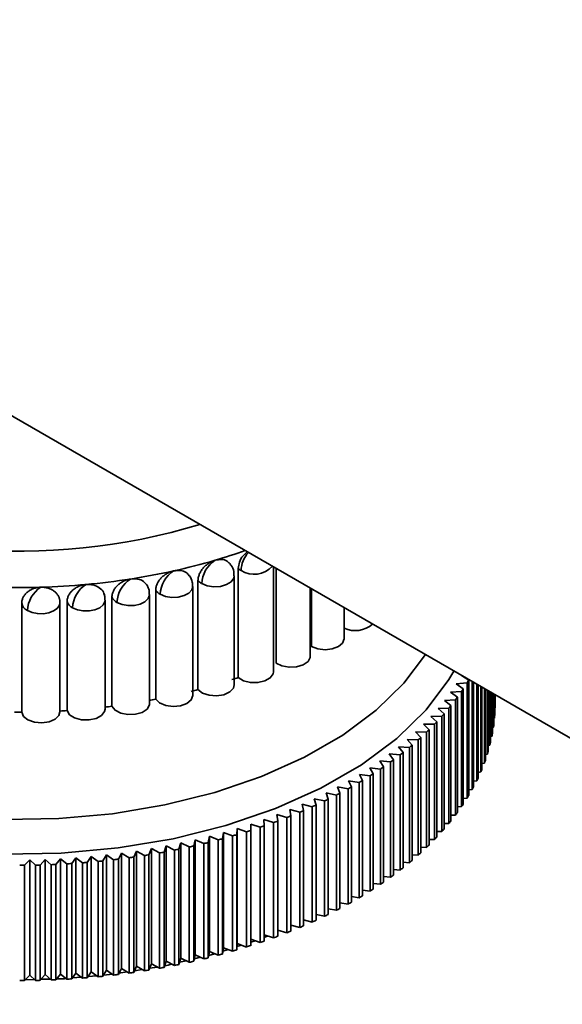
# Model space of a CAD drawing. Header units: millimetres. Extents: x 0 to 864, y 0 to 559.
# Tile 3 of 83: x 97.74 to 101.3, y 41.99 to 48.44. Entities that reach past the tile are written whole.
import ezdxf

# ---------------------------------------------------------------- set-up
doc = ezdxf.new("R2010")
doc.units = ezdxf.units.MM

msp = doc.modelspace()

# ---------------------------------------------------------------- linework, layer by layer
at = {"color": 7, "linetype": 'Continuous', "lineweight": 35}
for p, q in [((76.7972, 57.908), (115.547, 35.5382)), ((99.177, 44.8445), (99.177, 44.1301)), ((99.4083, 44.1681), (99.4083, 44.8549)), ((99.4252, 44.8451), (99.4252, 44.2249)), ((99.1505, 44.0821), (99.1505, 44.7966)), ((98.8786, 44.0122), (98.8786, 44.7267)), ((98.9129, 44.7653), (98.9129, 44.0508)), ((99.6491, 44.2691), (99.6491, 44.7159)), ((99.655, 44.7125), (99.655, 44.3341)), ((99.6569, 44.7114), (99.6569, 44.333)), ((98.3491, 44.6565), (98.3491, 43.942)), ((98.5955, 43.9591), (98.5955, 44.6736)), ((98.6359, 44.7023), (98.6359, 43.9879)), ((97.7583, 44.6177), (97.7583, 43.9033)), ((98.008, 44.6253), (98.0083, 44.6199)), ((98.0083, 43.9055), (98.0083, 44.6199)), ((98.0555, 44.6282), (98.0555, 43.9137)), ((98.3044, 43.9234), (98.3044, 44.6379)), ((99.8703, 44.384), (99.8703, 44.5882)), ((100.6403, 44.1437), (100.6392, 44.1436)), ((100.6392, 44.1436), (100.6869, 44.1125)), ((100.6764, 44.0954), (100.6055, 44.0884)), ((100.6055, 44.0884), (100.6514, 44.0565)), ((100.6764, 43.3401), (100.6764, 44.0954)), ((100.6869, 43.3572), (100.6869, 44.1125)), ((100.7097, 43.3966), (100.7097, 44.1036)), ((100.7191, 43.4139), (100.7191, 44.0982)), ((100.7396, 43.4537), (100.7396, 44.0863)), ((100.7481, 43.4711), (100.7481, 44.0814)), ((100.7663, 43.5113), (100.7663, 44.0709)), ((100.7738, 43.5289), (100.7738, 44.0666)), ((100.64, 44.0396), (100.5687, 44.034)), ((100.5687, 44.034), (100.6127, 44.0011)), ((100.6127, 43.2458), (100.6127, 44.0011)), ((100.64, 43.2843), (100.64, 44.0396)), ((100.6514, 43.3012), (100.6514, 44.0565)), ((100.7897, 43.5694), (100.7897, 44.0574)), ((100.7962, 43.5871), (100.7962, 44.0537)), ((100.8098, 43.6279), (100.8098, 44.0458)), ((100.8152, 43.6458), (100.8152, 44.0427)), ((100.8264, 43.6868), (100.8264, 44.0362)), ((100.8308, 43.7047), (100.8308, 44.0337)), ((100.8397, 43.7459), (100.8397, 44.0285)), ((100.8431, 43.764), (100.8431, 44.0266)), ((100.8496, 43.8053), (100.8496, 44.0228)), ((100.852, 43.8234), (100.852, 44.0215)), ((100.8561, 43.8649), (100.8561, 44.0191)), ((100.8574, 43.883), (100.8574, 44.0183)), ((100.8592, 43.9245), (100.8592, 44.0173)), ((100.8595, 43.9426), (100.8595, 44.0171)), ((100.6003, 43.9845), (100.5288, 43.9802)), ((100.5288, 43.9802), (100.5709, 43.9466)), ((100.5709, 43.1913), (100.5709, 43.9466)), ((100.6003, 43.2292), (100.6003, 43.9845)), ((100.5117, 43.8767), (100.4398, 43.8752)), ((100.4398, 43.8752), (100.478, 43.84)), ((100.5576, 43.9302), (100.4858, 43.9273)), ((100.4858, 43.9273), (100.526, 43.8929)), ((100.5117, 43.1214), (100.5117, 43.8767)), ((100.526, 43.1376), (100.526, 43.8929)), ((100.5576, 43.1749), (100.5576, 43.9302)), ((100.8592, 43.9245), (100.8574, 43.9239)), ((100.4628, 43.8241), (100.3909, 43.824)), ((100.3909, 43.824), (100.427, 43.7881)), ((100.4628, 43.0688), (100.4628, 43.8241)), ((100.478, 43.0847), (100.478, 43.84)), ((100.8496, 43.8053), (100.8431, 43.8036)), ((100.8561, 43.8649), (100.852, 43.8637)), ((100.411, 43.7725), (100.3391, 43.7738)), ((100.3391, 43.7738), (100.3731, 43.7372)), ((100.411, 43.0172), (100.411, 43.7725)), ((100.427, 43.0328), (100.427, 43.7881)), ((100.8397, 43.7459), (100.8308, 43.7438)), ((100.2985, 43.6725), (100.2269, 43.6765)), ((100.2269, 43.6765), (100.2567, 43.6387)), ((100.3562, 43.722), (100.2844, 43.7246)), ((100.2844, 43.7246), (100.3163, 43.6874)), ((100.3163, 42.9321), (100.3163, 43.6874)), ((100.3562, 42.9667), (100.3562, 43.722)), ((100.3731, 42.9819), (100.3731, 43.7372)), ((100.8264, 43.6868), (100.8152, 43.6843)), ((100.238, 43.6241), (100.1667, 43.6295)), ((100.1667, 43.6295), (100.1943, 43.5911)), ((100.238, 42.8688), (100.238, 43.6241)), ((100.2567, 42.8834), (100.2567, 43.6387)), ((100.2985, 42.9172), (100.2985, 43.6725)), ((100.8098, 43.6279), (100.7962, 43.6252)), ((100.1748, 43.5769), (100.1038, 43.5836)), ((100.1038, 43.5836), (100.1292, 43.5448)), ((100.1292, 42.7895), (100.1292, 43.5448)), ((100.1748, 42.8216), (100.1748, 43.5769)), ((100.1943, 42.8358), (100.1943, 43.5911)), ((100.7897, 43.5694), (100.7738, 43.5665)), ((100.0405, 43.4862), (99.9704, 43.4957)), ((99.9704, 43.4957), (99.9913, 43.4559)), ((100.1089, 43.5309), (100.0384, 43.539)), ((100.0384, 43.539), (100.0616, 43.4997)), ((100.0405, 42.7309), (100.0405, 43.4862)), ((100.0616, 42.7444), (100.0616, 43.4997)), ((100.1089, 42.7756), (100.1089, 43.5309)), ((100.7663, 43.5113), (100.7481, 43.5084)), ((99.9695, 43.4429), (99.9, 43.4536)), ((99.9, 43.4536), (99.9186, 43.4135)), ((99.9695, 42.6876), (99.9695, 43.4429)), ((99.9913, 42.7006), (99.9913, 43.4559)), ((100.7396, 43.4537), (100.7191, 43.4508)), ((99.8202, 43.3604), (99.7521, 43.3738)), ((99.7521, 43.3738), (99.7661, 43.333)), ((99.8202, 42.6051), (99.8202, 43.3604)), ((99.896, 43.4009), (99.8272, 43.413)), ((99.8272, 43.413), (99.8435, 43.3726)), ((99.8435, 42.6173), (99.8435, 43.3726)), ((99.896, 42.6456), (99.896, 43.4009)), ((99.9186, 42.6582), (99.9186, 43.4135)), ((100.7097, 43.3966), (100.6869, 43.3939)), ((99.6619, 43.2837), (99.5955, 43.2997)), ((99.5955, 43.2997), (99.6048, 43.2585)), ((99.7422, 43.3213), (99.6749, 43.336)), ((99.6749, 43.336), (99.6865, 43.295)), ((99.6865, 42.5397), (99.6865, 43.295)), ((99.7422, 42.566), (99.7422, 43.3213)), ((99.7661, 42.5777), (99.7661, 43.333)), ((100.6764, 43.3401), (100.6514, 43.3376)), ((99.4951, 43.2133), (99.4307, 43.2318)), ((99.4307, 43.2318), (99.4352, 43.1903)), ((99.5795, 43.2477), (99.514, 43.2649)), ((99.514, 43.2649), (99.521, 43.2236)), ((99.521, 42.4683), (99.521, 43.2236)), ((99.5795, 42.4924), (99.5795, 43.2477)), ((99.6048, 42.5032), (99.6048, 43.2585)), ((99.6619, 42.5284), (99.6619, 43.2837)), ((100.6003, 43.2292), (100.5709, 43.2274)), ((100.64, 43.2843), (100.6127, 43.2821)), ((99.2584, 43.1703), (99.2582, 43.1287)), ((99.3206, 43.1494), (99.2584, 43.1703)), ((99.2584, 42.415), (99.2584, 43.1703)), ((99.4088, 43.1805), (99.3454, 43.2002)), ((99.3454, 43.2002), (99.3476, 43.1587)), ((99.3476, 42.4034), (99.3476, 43.1587)), ((99.4088, 42.4252), (99.4088, 43.1805)), ((99.4352, 42.435), (99.4352, 43.1903)), ((99.4951, 42.458), (99.4951, 43.2133)), ((100.5576, 43.1749), (100.526, 43.1736)), ((99.0795, 43.1155), (99.0746, 43.074)), ((99.1392, 43.0923), (99.0795, 43.1155)), ((99.0795, 42.3602), (99.0795, 43.1155)), ((99.1698, 43.142), (99.1672, 43.1005)), ((99.1672, 42.3452), (99.1672, 43.1005)), ((99.2307, 43.12), (99.1698, 43.142)), ((99.1698, 42.3867), (99.1698, 43.142)), ((99.2307, 42.3647), (99.2307, 43.12)), ((99.2582, 42.3734), (99.2582, 43.1287)), ((99.3206, 42.3941), (99.3206, 43.1494)), ((100.5117, 43.1214), (100.478, 43.1207)), ((98.8004, 43.0464), (98.7884, 43.0054)), ((98.8558, 43.0199), (98.8004, 43.0464)), ((98.8004, 42.2911), (98.8004, 43.0464)), ((98.8947, 43.0676), (98.8851, 43.0265)), ((98.9516, 43.0422), (98.8947, 43.0676)), ((98.8947, 42.3123), (98.8947, 43.0676)), ((98.9516, 42.2869), (98.9516, 43.0422)), ((98.9878, 43.0907), (98.9805, 43.0494)), ((98.9805, 42.2941), (98.9805, 43.0494)), ((99.0461, 43.0663), (98.9878, 43.0907)), ((98.9878, 42.3354), (98.9878, 43.0907)), ((99.0461, 42.311), (99.0461, 43.0663)), ((99.0746, 42.3187), (99.0746, 43.074)), ((99.1392, 42.337), (99.1392, 43.0923)), ((100.4628, 43.0688), (100.427, 43.0688)), ((98.3133, 42.9677), (98.2898, 42.9285)), ((98.3604, 42.9363), (98.3133, 42.9677)), ((98.3133, 42.2124), (98.3133, 42.9677)), ((98.4124, 42.9797), (98.3911, 42.94)), ((98.4613, 42.9492), (98.4124, 42.9797)), ((98.4124, 42.2244), (98.4124, 42.9797)), ((98.5108, 42.9936), (98.4918, 42.9535)), ((98.5614, 42.9641), (98.5108, 42.9936)), ((98.5108, 42.2383), (98.5108, 42.9936)), ((98.5614, 42.2088), (98.5614, 42.9641)), ((98.6083, 43.0093), (98.5916, 42.9689)), ((98.5916, 42.2136), (98.5916, 42.9689)), ((98.6606, 42.9808), (98.6083, 43.0093)), ((98.6083, 42.254), (98.6083, 43.0093)), ((98.6606, 42.2255), (98.6606, 42.9808)), ((98.7049, 43.0269), (98.6905, 42.9862)), ((98.6905, 42.2309), (98.6905, 42.9862)), ((98.7587, 42.9994), (98.7049, 43.0269)), ((98.7049, 42.2716), (98.7049, 43.0269)), ((98.7587, 42.2441), (98.7587, 42.9994)), ((98.7884, 42.2501), (98.7884, 43.0054)), ((98.8558, 42.2646), (98.8558, 43.0199)), ((98.8851, 42.2712), (98.8851, 43.0265)), ((100.3562, 42.9667), (100.3163, 42.9681)), ((100.411, 43.0172), (100.3731, 43.0179)), ((97.8104, 42.9364), (97.776, 42.8999)), ((97.776, 42.1446), (97.776, 42.8999)), ((97.8479, 42.9009), (97.8104, 42.9364)), ((97.8104, 42.1811), (97.8104, 42.9364)), ((97.8479, 42.1456), (97.8479, 42.9009)), ((97.9116, 42.9388), (97.8793, 42.9017)), ((97.8793, 42.1464), (97.8793, 42.9017)), ((97.9511, 42.9041), (97.9116, 42.9388)), ((97.9116, 42.1835), (97.9116, 42.9388)), ((97.9511, 42.1488), (97.9511, 42.9041)), ((98.0126, 42.9431), (97.9825, 42.9054)), ((97.9825, 42.1501), (97.9825, 42.9054)), ((98.0541, 42.9092), (98.0126, 42.9431)), ((98.0126, 42.1878), (98.0126, 42.9431)), ((98.0541, 42.1539), (98.0541, 42.9092)), ((98.1133, 42.9494), (98.0853, 42.9112)), ((98.0853, 42.1559), (98.0853, 42.9112)), ((98.1567, 42.9163), (98.1133, 42.9494)), ((98.1133, 42.1941), (98.1133, 42.9494)), ((98.1567, 42.161), (98.1567, 42.9163)), ((98.2136, 42.9576), (98.1878, 42.9188)), ((98.1878, 42.1635), (98.1878, 42.9188)), ((98.2588, 42.9253), (98.2136, 42.9576)), ((98.2136, 42.2023), (98.2136, 42.9576)), ((98.2588, 42.17), (98.2588, 42.9253)), ((98.2898, 42.1732), (98.2898, 42.9285)), ((98.3604, 42.181), (98.3604, 42.9363)), ((98.3911, 42.1847), (98.3911, 42.94)), ((98.4613, 42.1939), (98.4613, 42.9492)), ((98.4918, 42.1982), (98.4918, 42.9535)), ((100.2985, 42.9172), (100.2567, 42.9195)), ((100.238, 42.8688), (100.1943, 42.8721)), ((100.1089, 42.7756), (100.0616, 42.7811)), ((100.1748, 42.8216), (100.1292, 42.8259)), ((100.0405, 42.7309), (99.9913, 42.7376)), ((99.896, 42.6456), (99.8435, 42.6548)), ((99.9695, 42.6876), (99.9186, 42.6955)), ((99.7422, 42.566), (99.6865, 42.5781)), ((99.8202, 42.6051), (99.7661, 42.6157)), ((99.6619, 42.5284), (99.6048, 42.5422)), ((99.4951, 42.458), (99.4352, 42.4752)), ((99.5795, 42.4924), (99.521, 42.5078)), ((99.1698, 42.3867), (99.1672, 42.3452)), ((99.2307, 42.3647), (99.1698, 42.3867)), ((99.2584, 42.415), (99.2582, 42.3734)), ((99.2583, 42.3962), (99.2869, 42.4054)), ((99.3206, 42.3941), (99.2584, 42.415)), ((99.4088, 42.4252), (99.3476, 42.4442)), ((99.3476, 42.4279), (99.37, 42.4373)), ((98.9878, 42.3354), (98.9805, 42.2941)), ((99.0461, 42.311), (98.9878, 42.3354)), ((99.0795, 42.3602), (99.0746, 42.3187)), ((99.0768, 42.3377), (99.1099, 42.3484)), ((99.1392, 42.337), (99.0795, 42.3602)), ((99.1686, 42.3673), (99.1976, 42.3766)), ((98.7049, 42.2716), (98.6905, 42.2309)), ((98.7587, 42.2441), (98.7049, 42.2716)), ((98.8004, 42.2911), (98.7884, 42.2501)), ((98.7926, 42.2646), (98.8347, 42.2747)), ((98.8558, 42.2646), (98.8004, 42.2911)), ((98.8947, 42.3123), (98.8851, 42.2712)), ((98.8889, 42.2876), (98.9288, 42.2971)), ((98.9516, 42.2869), (98.8947, 42.3123)), ((98.1133, 42.1941), (98.0853, 42.1559)), ((98.1567, 42.161), (98.1133, 42.1941)), ((98.2136, 42.2023), (98.1878, 42.1635)), ((98.2588, 42.17), (98.2136, 42.2023)), ((98.3133, 42.2124), (98.2898, 42.1732)), ((98.3604, 42.181), (98.3133, 42.2124)), ((98.4124, 42.2244), (98.3911, 42.1847)), ((98.3953, 42.1925), (98.4494, 42.2013)), ((98.4613, 42.1939), (98.4124, 42.2244)), ((98.5108, 42.2383), (98.4918, 42.1982)), ((98.4969, 42.2091), (98.5469, 42.2172)), ((98.5614, 42.2088), (98.5108, 42.2383)), ((98.6083, 42.254), (98.5916, 42.2136)), ((98.5964, 42.2252), (98.6462, 42.2333)), ((98.6606, 42.2255), (98.6083, 42.254)), ((97.8104, 42.1811), (97.776, 42.1446)), ((97.7817, 42.1506), (97.8413, 42.1519)), ((97.8479, 42.1456), (97.8104, 42.1811)), ((97.9116, 42.1835), (97.8793, 42.1464)), ((97.885, 42.153), (97.9448, 42.1543)), ((97.9511, 42.1488), (97.9116, 42.1835)), ((98.0126, 42.1878), (97.9825, 42.1501)), ((98.0541, 42.1539), (98.0126, 42.1878)), ((98.09, 42.1623), (98.148, 42.1676)), ((98.1932, 42.1717), (98.2493, 42.1768)), ((98.2945, 42.181), (98.3525, 42.1863))]:
    msp.add_line(p, q, dxfattribs=at)
at = {"color": 7, "linetype": 'Continuous', "lineweight": 35, "flags": 128}
for points in [[(99.1505, 44.7965), (99.1475, 44.7809), (99.1304, 44.7573), (99.1001, 44.7387), (99.0604, 44.7273), (99.0164, 44.7246), (98.9735, 44.731), (98.9371, 44.7456)], [(98.8786, 44.727), (98.8731, 44.7055), (98.8538, 44.6836), (98.8228, 44.6666), (98.7838, 44.6567), (98.7412, 44.6549), (98.7001, 44.6615), (98.6652, 44.6757)], [(98.5955, 44.6737), (98.5954, 44.6703), (98.5868, 44.6471), (98.5656, 44.6268), (98.5342, 44.6115), (98.4959, 44.6029), (98.4549, 44.602), (98.4155, 44.6088), (98.3821, 44.6226)], [(98.0083, 44.6199), (98.0051, 44.6035), (97.991, 44.5832), (97.967, 44.5663), (97.9354, 44.5543), (97.899, 44.5483), (97.8612, 44.5489), (97.8254, 44.556), (97.7949, 44.5689)], [(98.3044, 44.6379), (98.3032, 44.628), (98.2917, 44.6062), (98.2689, 44.5876), (98.2373, 44.5739), (98.1999, 44.5667), (98.1605, 44.5665), (98.1229, 44.5735), (98.0909, 44.5869)], [(99.6569, 44.333), (99.6975, 44.3174), (99.7453, 44.3119), (99.7931, 44.3174), (99.8337, 44.333), (99.8608, 44.3564), (99.8703, 44.384)], [(95.7281, 43.6782), (95.9954, 43.5421), (96.2901, 43.4265), (96.6076, 43.3331), (96.9428, 43.2634), (97.2906, 43.2186), (97.6454, 43.1992), (98.0015, 43.2057), (98.3535, 43.2379), (98.6957, 43.2952), (99.0227, 43.3769), (99.3294, 43.4817), (99.611, 43.6077), (99.8629, 43.7532), (100.0813, 43.9157), (100.2627, 44.0928), (100.4035, 44.2804)], [(99.4252, 44.2249), (99.4627, 44.2062), (99.5097, 44.1974), (99.559, 44.1997), (99.6028, 44.213), (99.6343, 44.235), (99.6486, 44.2623), (99.6491, 44.2691)], [(100.59, 44.1727), (100.5571, 44.1171), (100.4075, 43.9175), (100.2157, 43.7303), (99.9848, 43.5585), (99.7184, 43.4047), (99.4207, 43.2714), (99.0965, 43.1607), (98.7507, 43.0743), (98.3889, 43.0136), (98.0168, 42.9796), (97.6403, 42.9728), (97.2652, 42.9932), (96.8975, 43.0407), (96.543, 43.1143), (96.2074, 43.2131), (95.8958, 43.3353), (95.6132, 43.4792)], [(99.177, 44.1301), (99.2108, 44.1092), (99.256, 44.0976), (99.3054, 44.097), (99.3514, 44.1075), (99.3867, 44.1275), (99.4059, 44.1538), (99.4083, 44.1681)], [(98.9129, 44.0508), (98.9428, 44.028), (98.9856, 44.0137), (99.0346, 44.0102), (99.0823, 44.0178), (99.121, 44.0356), (99.1448, 44.0606), (99.1505, 44.0821)], [(98.6359, 43.9879), (98.6615, 43.9634), (98.7015, 43.9466), (98.7496, 43.9401), (98.7984, 43.9449), (98.8401, 43.9602), (98.8684, 43.9836), (98.8786, 44.0115), (98.8786, 44.0122)], [(98.3491, 43.942), (98.3701, 43.9161), (98.4068, 43.897), (98.4535, 43.8876), (98.5029, 43.8894), (98.5471, 43.9021), (98.5794, 43.9237), (98.5947, 43.9509), (98.5955, 43.9591)], [(97.7583, 43.9033), (97.7696, 43.8755), (97.7986, 43.8523), (97.8409, 43.8376), (97.8899, 43.8334), (97.9378, 43.8405), (97.9771, 43.8577), (98.0018, 43.8825), (98.0083, 43.9055)], [(98.0555, 43.9137), (98.0717, 43.8867), (98.1048, 43.8655), (98.1495, 43.8533), (98.1989, 43.8521), (98.2452, 43.8621), (98.2813, 43.8816), (98.3014, 43.9077), (98.3044, 43.9234)]]:
    msp.add_lwpolyline(points, dxfattribs=at)
at = {"color": 7, "linetype": 'Continuous', "lineweight": 35}
for centre, radius, start, end in [((97.7483, 49.0066), 4.0482, 242.84148, 286.91119), ((97.9557, 48.5406), 3.7959, 286.37053, 289.49154), ((99.3875, 44.8224), 0.1928, 138.48769, 177.31068), ((97.8616, 48.8632), 4.1318, 282.46719, 286.36142), ((99.129, 44.7368), 0.1921, 122.60027, 177.39493), ((99.2434, 44.9168), 0.0981, 227.42594, 240.39309), ((99.2817, 44.9695), 0.163, 237.84194, 317.25996), ((97.7513, 49.4326), 4.7122, 275.21167, 278.77895), ((98.574, 44.6139), 0.1921, 122.60548, 177.39452), ((97.7901, 49.1843), 4.4609, 278.77327, 282.47351), ((98.8571, 44.667), 0.1921, 122.60294, 177.39472), ((97.7345, 49.6432), 4.9234, 268.26761, 271.73207), ((97.9868, 44.5602), 0.1921, 122.60333, 177.39469), ((97.7365, 49.5895), 4.8697, 271.72702, 275.21692), ((98.2828, 44.5781), 0.1921, 122.60421, 177.39462), ((98.9808, 44.8241), 0.0899, 220.89423, 240.8825), ((98.4168, 44.6895), 0.0754, 205.98117, 242.57709), ((98.7043, 44.748), 0.0822, 213.76016, 241.60604), ((97.8218, 44.6272), 0.0642, 188.46061, 245.1896), ((98.1216, 44.649), 0.0693, 197.54051, 243.78611), ((99.9434, 44.609), 0.1717, 244.83449, 311.46627), ((99.7149, 44.4334), 0.116, 238.91469, 240.00567), ((97.9715, 47.6781), 3.7472, 288.10008, 288.76609), ((99.4822, 44.8365), 1.4054, 328.17776, 328.99466), ((97.8621, 48.0489), 4.1339, 284.10254, 284.72634), ((99.352, 44.9247), 1.5628, 323.01393, 323.77502), ((99.419, 44.8771), 1.4806, 325.54989, 326.3389), ((97.7515, 48.6185), 4.7146, 276.70985, 277.28132), ((97.7904, 48.3702), 4.4631, 280.32728, 280.92002), ((99.2816, 44.9794), 1.652, 320.56932, 321.30277), ((99.8178, 43.9485), 1.0417, 358.68078, 359.67823), ((97.7345, 48.8292), 4.926, 269.7225, 270.2775), ((97.7366, 48.7755), 4.8723, 273.19265, 273.75172), ((99.2083, 45.0415), 1.748, 318.21458, 318.92091), ((99.8127, 43.9487), 1.0468, 355.4049, 356.39909), ((99.1327, 45.111), 1.8507, 315.94748, 316.62745), ((99.8008, 43.95), 1.0588, 352.14891, 353.13559), ((99.0554, 45.1879), 1.9598, 313.76526, 314.41975), ((99.7822, 43.9529), 1.0776, 348.92635, 349.90149), ((98.8974, 45.3636), 2.1961, 309.64232, 310.24898), ((98.9767, 45.2721), 2.075, 311.6647, 312.29474), ((99.757, 43.9584), 1.1034, 345.74979, 346.7097), ((98.8179, 45.4619), 2.3226, 307.6944, 308.27882), ((99.7255, 43.9671), 1.1361, 342.63053, 343.57192), ((98.6603, 45.6781), 2.5902, 304.00671, 304.55016), ((98.7387, 45.5669), 2.4541, 305.81715, 306.3805), ((99.6878, 43.9797), 1.1758, 339.57832, 340.4984), ((98.5832, 45.795), 2.7302, 302.25926, 302.78396), ((99.6443, 43.9968), 1.2226, 336.60132, 337.49778), ((98.508, 45.917), 2.8736, 300.57102, 301.07812), ((99.5953, 44.0191), 1.2764, 333.70597, 334.57704), ((98.3644, 46.174), 3.1679, 297.35758, 297.83276), ((98.4349, 46.0436), 3.0197, 298.93832, 299.42892), ((99.4822, 44.0812), 1.4054, 328.17776, 328.99466), ((99.5411, 44.047), 1.3374, 330.89705, 331.74144), ((98.2328, 46.4432), 3.4677, 294.33835, 294.78574), ((98.297, 46.3075), 3.3175, 295.82536, 296.28615), ((99.419, 44.1218), 1.4806, 325.54989, 326.3389), ((98.1154, 46.7182), 3.7667, 291.48746, 291.91084), ((98.1722, 46.5804), 3.6177, 292.8934, 293.32833), ((99.352, 44.1694), 1.5628, 323.01393, 323.77502), ((98.0139, 46.9919), 4.0586, 288.78122, 289.18406), ((98.0626, 46.8557), 3.9139, 290.11765, 290.53035), ((99.2816, 44.2241), 1.652, 320.56932, 321.30277), ((97.9294, 47.2568), 4.3367, 286.19815, 286.58358), ((97.9695, 47.1259), 4.1997, 287.47556, 287.86932), ((99.2083, 44.2862), 1.748, 318.21458, 318.92091), ((97.862, 47.5056), 4.5945, 283.71869, 284.08956), ((97.8936, 47.3837), 4.4685, 284.94662, 285.32443), ((99.0554, 44.4326), 1.9598, 313.76526, 314.41975), ((99.1327, 44.3557), 1.8507, 315.94748, 316.62745), ((97.7752, 47.9271), 5.025, 279.00075, 279.35012), ((97.7914, 47.8333), 4.9298, 280.15517, 280.50903), ((97.8111, 47.7313), 4.8258, 281.32501, 281.68393), ((97.8346, 47.6218), 4.7138, 282.51218, 282.87676), ((98.9767, 44.5168), 2.075, 311.6647, 312.29474), ((97.7345, 48.3126), 5.4128, 270.10722, 270.43969), ((97.7346, 48.3037), 5.404, 271.20136, 271.5342), ((97.7353, 48.2831), 5.3833, 272.29726, 272.63095), ((97.7371, 48.2509), 5.351, 273.39651, 273.73154), ((97.7402, 48.2073), 5.3073, 274.50074, 274.83761), ((97.7452, 48.1526), 5.2525, 275.61159, 275.9508), ((97.7525, 48.0874), 5.1868, 276.73073, 277.07279), ((97.7624, 48.012), 5.1108, 277.85986, 278.20531), ((98.8974, 44.6083), 2.1961, 309.64232, 310.24898), ((98.7387, 44.8116), 2.4541, 305.81715, 306.3805), ((98.8179, 44.7066), 2.3226, 307.6944, 308.27882), ((98.6603, 44.9228), 2.5902, 304.00671, 304.55016), ((98.5832, 45.0397), 2.7302, 302.25926, 302.78396), ((98.4349, 45.2883), 3.0197, 298.93832, 299.42892), ((98.508, 45.1617), 2.8736, 300.57102, 301.07812), ((98.297, 45.5522), 3.3175, 295.82536, 296.28615), ((98.3644, 45.4187), 3.1679, 297.35758, 297.83276), ((98.2328, 45.6879), 3.4677, 294.33835, 294.78574), ((98.1154, 45.9629), 3.7667, 291.48746, 291.91084), ((98.1722, 45.8251), 3.6177, 292.8934, 293.32833), ((98.0139, 46.2366), 4.0586, 288.78122, 289.18406), ((98.0626, 46.1004), 3.9139, 290.11765, 290.53035), ((97.8936, 46.6284), 4.4685, 284.94662, 285.32443), ((97.9294, 46.5015), 4.3367, 286.19815, 286.58358), ((97.9695, 46.3706), 4.1997, 287.47556, 287.86932), ((97.8346, 46.8665), 4.7138, 282.51218, 282.87676), ((97.862, 46.7503), 4.5945, 283.71869, 284.08956), ((97.7624, 47.2567), 5.1108, 277.85986, 278.20531), ((97.7752, 47.1718), 5.025, 279.00075, 279.35012), ((97.7914, 47.078), 4.9298, 280.15517, 280.50903), ((97.8111, 46.976), 4.8258, 281.32501, 281.68393), ((97.7345, 47.5573), 5.4128, 270.10722, 270.43969), ((97.7346, 47.5484), 5.404, 271.20136, 271.5342), ((97.7353, 47.5278), 5.3833, 272.29726, 272.63095), ((97.7371, 47.4956), 5.351, 273.39651, 273.73154), ((97.7402, 47.452), 5.3073, 274.50074, 274.83761), ((97.7452, 47.3973), 5.2525, 275.61159, 275.9508), ((97.7525, 47.3321), 5.1868, 276.73073, 277.07279)]:
    msp.add_arc(centre, radius, start, end, dxfattribs=at)
for points, knots in [([(99.0255, 44.8987), (99.04, 44.9013), (99.0688, 44.9065), (99.1012, 44.8981), (99.1121, 44.8843), (99.1158, 44.8796)], [0, 0, 0, 0, 0.400878, 0.797009, 1, 1, 1, 1]), ([(99.177, 44.8445), (99.1787, 44.8584), (99.1821, 44.8861), (99.2044, 44.9265), (99.2261, 44.946), (99.2356, 44.9546)], [0, 0, 0, 0, 0.360239, 0.716922, 1, 1, 1, 1]), ([(98.9129, 44.7653), (98.913, 44.7687), (98.9132, 44.7754), (98.915, 44.7858), (98.9177, 44.7963), (98.9228, 44.8102), (98.9315, 44.8274), (98.9456, 44.8466), (98.9628, 44.864), (98.9824, 44.8788), (99.0036, 44.8911), (99.0182, 44.8961), (99.0255, 44.8987)], [0, 0, 0, 0, 0.062872, 0.125319, 0.18796, 0.251406, 0.376336, 0.500011, 0.623809, 0.749228, 0.875443, 1, 1, 1, 1]), ([(99.1487, 44.7966), (99.1487, 44.8063), (99.1489, 44.8302), (99.1351, 44.8604), (99.1206, 44.8774), (99.1153, 44.8836)], [0, 0, 0, 0, 0.301867, 0.743337, 1, 1, 1, 1]), ([(98.3491, 44.6565), (98.3492, 44.6598), (98.3494, 44.6666), (98.3512, 44.6767), (98.3542, 44.6869), (98.3596, 44.7002), (98.369, 44.7162), (98.3842, 44.7337), (98.4027, 44.7489), (98.4238, 44.7613), (98.4467, 44.7709), (98.4626, 44.7741), (98.4705, 44.7757)], [0, 0, 0, 0, 0.06288, 0.12533, 0.18797, 0.251409, 0.376338, 0.500013, 0.623829, 0.749272, 0.87549, 1, 1, 1, 1]), ([(98.4705, 44.7757), (98.4863, 44.7766), (98.5177, 44.7783), (98.5585, 44.7622), (98.5737, 44.7417), (98.5813, 44.7314)], [0, 0, 0, 0, 0.336198, 0.668296, 1, 1, 1, 1]), ([(98.6359, 44.7023), (98.636, 44.7057), (98.6363, 44.7124), (98.638, 44.7227), (98.6409, 44.733), (98.6462, 44.7467), (98.6553, 44.7633), (98.67, 44.7816), (98.6879, 44.798), (98.7085, 44.8116), (98.7306, 44.8226), (98.7459, 44.8267), (98.7536, 44.8288)], [0, 0, 0, 0, 0.0628777, 0.1253276, 0.1879672, 0.2514088, 0.3763375, 0.5000143, 0.6238273, 0.7492673, 0.875484, 1, 1, 1, 1]), ([(98.7536, 44.8288), (98.7688, 44.8306), (98.7991, 44.8341), (98.8358, 44.822), (98.8489, 44.8048), (98.8546, 44.7974)], [0, 0, 0, 0, 0.364615, 0.724904, 1, 1, 1, 1]), ([(98.8767, 44.7268), (98.8768, 44.7365), (98.877, 44.7614), (98.8648, 44.7862), (98.855, 44.7999), (98.854, 44.8012)], [0, 0, 0, 0, 0.363213, 0.936478, 1, 1, 1, 1]), ([(97.7583, 44.6177), (97.7585, 44.6211), (97.7587, 44.6278), (97.7606, 44.6377), (97.7636, 44.6475), (97.7692, 44.6601), (97.7788, 44.675), (97.7944, 44.6906), (97.8134, 44.7036), (97.8352, 44.7134), (97.8588, 44.7201), (97.8752, 44.7214), (97.8833, 44.722)], [0, 0, 0, 0, 0.0628806, 0.1253313, 0.1879698, 0.251408, 0.3763368, 0.5000134, 0.6238339, 0.7492846, 0.8755031, 1, 1, 1, 1]), ([(97.8833, 44.722), (97.8874, 44.722), (97.8956, 44.7221), (97.9078, 44.7209), (97.9197, 44.7189), (97.9352, 44.7149), (97.9533, 44.7078), (97.9721, 44.696), (97.9876, 44.6813), (97.999, 44.6642), (98.0066, 44.6453), (98.0075, 44.6319), (98.008, 44.6253)], [0, 0, 0, 0, 0.0628777, 0.1254097, 0.1882235, 0.2519378, 0.3768033, 0.5004963, 0.624028, 0.7488068, 0.8748007, 1, 1, 1, 1]), ([(98.0555, 44.6282), (98.0556, 44.6315), (98.0558, 44.6382), (98.0577, 44.6483), (98.0607, 44.6583), (98.0662, 44.6712), (98.0758, 44.6867), (98.0912, 44.7032), (98.1101, 44.7174), (98.1317, 44.7284), (98.1551, 44.7366), (98.1713, 44.7388), (98.1793, 44.7399)], [0, 0, 0, 0, 0.06288, 0.125331, 0.18797, 0.251409, 0.376337, 0.500013, 0.623832, 0.749279, 0.875498, 1, 1, 1, 1]), ([(98.1793, 44.7399), (98.1956, 44.7399), (98.228, 44.7398), (98.268, 44.7205), (98.2922, 44.6971), (98.2955, 44.6794), (98.2964, 44.6745)], [0, 0, 0, 0, 0.298449, 0.593278, 0.88782, 1, 1, 1, 1]), ([(98.5937, 44.6736), (98.5938, 44.6834), (98.5942, 44.704), (98.5854, 44.7227), (98.5808, 44.7326)], [0, 0, 0, 0, 0.47317, 1, 1, 1, 1]), ([(98.3025, 44.638), (98.3027, 44.6479), (98.3031, 44.6616), (98.2989, 44.6746), (98.2977, 44.6782)], [0, 0, 0, 0, 0.7231474, 1, 1, 1, 1]), ([(98.9833, 42.3101), (98.9937, 42.3123), (99.0075, 42.3152), (99.0202, 42.3194), (99.0235, 42.3205)], [0, 0, 0, 0, 0.746479, 1, 1, 1, 1]), ([(98.6941, 42.2411), (98.6941, 42.2411), (98.7108, 42.2438), (98.7265, 42.2482), (98.7422, 42.2526)], [0, 0, 0, 0, 0.000657, 1, 1, 1, 1]), ([(97.9866, 42.1553), (97.9985, 42.1553), (98.0193, 42.1554), (98.0398, 42.1576), (98.0485, 42.1585)], [0, 0, 0, 0, 0.575748, 1, 1, 1, 1])]:
    msp.add_open_spline(points, degree=3, knots=knots, dxfattribs=at)

doc.saveas('drawing.dxf')
